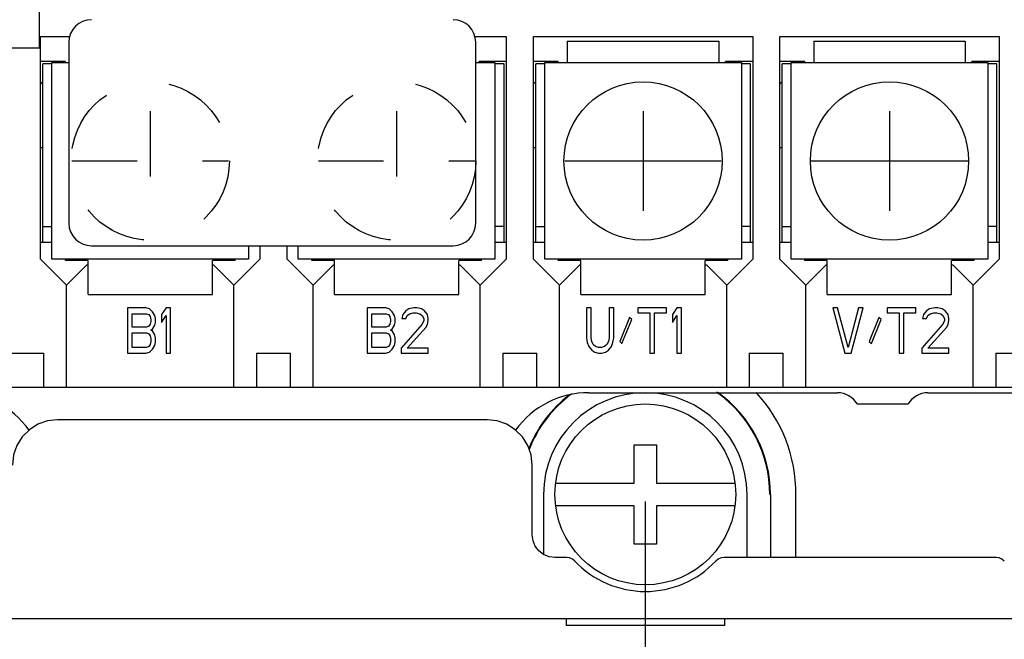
# Model space of a CAD drawing. Extents: x 35 to 410, y 13 to 287.
# Tile 10 of 15: x 248 to 283, y 57 to 79. Entities that reach past the tile are written whole.
import ezdxf

# ---------------------------------------------------------------- set-up
doc = ezdxf.new("R2010")
doc.units = 0
doc.header["$LTSCALE"] = 23.1
doc.linetypes.add('HIDDEN', pattern=[0.2, 0.1, -0.1])
doc.layers.get('0').update_dxf_attribs({"linetype": 'CONTINUOUS'})
for name, color, linetype in [('ALL_CURVE', 7, 'CONTINUOUS'), ('ALL_DIM', 7, 'CONTINUOUS'), ('DEFAULT_2', 8, 'HIDDEN')]:
    doc.layers.add(name, color=color, linetype=linetype)
doc.dimstyles.get("Standard").update_dxf_attribs({"dimtxt": 2.5, "dimasz": 2.5, "dimexe": 1.25, "dimexo": 0.625, "dimtad": 1, "dimcen": 2.5, "dimazin": 3, "dimtfac": 1, "dimtmove": 0, "dimatfit": 3})

# ---------------------------------------------------------------- blocks, each defined once
blk = doc.blocks.new('_OPEN')
at = {"color": 0, "linetype": 'BYBLOCK'}
for p, q in [((0, 0), (-1, 0.167)), ((-1, -0.167), (0, 0)), ((-1, 0), (0, 0))]:
    blk.add_line(p, q, dxfattribs=at)
blk = doc.blocks.new('*D16')
at = {"layer": 'ALL_DIM', "color": 2, "linetype": 'CONTINUOUS'}
for p, q in [((243.455, 62.197), (243.455, 47.557)), ((269.855, 62.197), (269.855, 47.557)), ((243.455, 48.557), (256.655, 48.557)), ((269.855, 48.557), (256.655, 48.557))]:
    blk.add_line(p, q, dxfattribs=at)
at = {"layer": 'ALL_DIM', "color": 2, "linetype": 'CONTINUOUS', "xscale": 3, "yscale": 3, "zscale": 3, "rotation": 180}
blk.add_blockref('_OPEN', (243.455, 48.557), dxfattribs=at)
at = {"layer": 'ALL_DIM', "color": 2, "linetype": 'CONTINUOUS', "xscale": 3, "yscale": 3, "zscale": 3}
blk.add_blockref('_OPEN', (269.855, 48.557), dxfattribs=at)
blk = doc.blocks.new('*D18')
at = {"layer": 'ALL_DIM', "color": 2, "linetype": 'CONTINUOUS'}
for p, q in [((226.175, 73.997), (226.175, 41.071)), ((287.215, 73.997), (287.215, 41.071)), ((226.175, 42.071), (256.695, 42.071)), ((287.215, 42.071), (256.695, 42.071))]:
    blk.add_line(p, q, dxfattribs=at)
at = {"layer": 'ALL_DIM', "color": 2, "linetype": 'CONTINUOUS', "xscale": 3, "yscale": 3, "zscale": 3, "rotation": 180}
blk.add_blockref('_OPEN', (226.175, 42.071), dxfattribs=at)
at = {"layer": 'ALL_DIM', "color": 2, "linetype": 'CONTINUOUS', "xscale": 3, "yscale": 3, "zscale": 3}
blk.add_blockref('_OPEN', (287.215, 42.071), dxfattribs=at)
blk = doc.blocks.new('*D22')
at = {"layer": 'ALL_DIM', "color": 2, "linetype": 'CONTINUOUS'}
for p, q in [((218.255, 62.297), (218.255, 141.036)), ((252.135, 84.102), (252.135, 141.036)), ((218.255, 140.036), (235.195, 140.036)), ((252.135, 140.036), (235.195, 140.036))]:
    blk.add_line(p, q, dxfattribs=at)
at = {"layer": 'ALL_DIM', "color": 2, "linetype": 'CONTINUOUS', "xscale": 3, "yscale": 3, "zscale": 3, "rotation": 180}
blk.add_blockref('_OPEN', (218.255, 140.036), dxfattribs=at)
at = {"layer": 'ALL_DIM', "color": 2, "linetype": 'CONTINUOUS', "xscale": 3, "yscale": 3, "zscale": 3}
blk.add_blockref('_OPEN', (252.135, 140.036), dxfattribs=at)
blk = doc.blocks.new('_DOT')
at = {"color": 0, "linetype": 'BYBLOCK'}
blk.add_line((-0.167, 0), (-1, 0), dxfattribs=at)
at = {"color": 0, "linetype": 'BYBLOCK', "const_width": 0.167}
blk.add_lwpolyline([(-0.083, 0, 1), (0.083, 0, 1)], format="xyb", close=True, dxfattribs=at)
blk = doc.blocks.new('*D31')
at = {"layer": 'ALL_DIM', "color": 2, "linetype": 'CONTINUOUS'}
for p, q in [((307.231, 91.699), (307.231, 96.699)), ((307.231, 96.699), (307.231, 87.619)), ((278.219, 91.699), (308.231, 91.699)), ((307.231, 72.141), (307.231, 87.619)), ((294.149, 83.539), (308.231, 83.539)), ((307.231, 83.539), (307.231, 72.141))]:
    blk.add_line(p, q, dxfattribs=at)
at = {"layer": 'ALL_DIM', "color": 2, "linetype": 'CONTINUOUS', "xscale": 3, "yscale": 3, "zscale": 3}
for name, p, rotation in [('_DOT', (307.231, 91.699), 270), ('_OPEN', (307.231, 83.539), 90)]:
    blk.add_blockref(name, p, dxfattribs=dict(at, rotation=rotation))
blk = doc.blocks.new('*D33')
at = {"layer": 'ALL_DIM', "color": 2, "linetype": 'CONTINUOUS'}
for p, q in [((195.616, 83.539), (191.107, 83.539)), ((192.107, 83.539), (192.107, 72.793)), ((251.598, 83.539), (201.53, 83.539)), ((192.107, 62.047), (192.107, 72.793)), ((218.005, 62.047), (191.107, 62.047))]:
    blk.add_line(p, q, dxfattribs=at)
at = {"layer": 'ALL_DIM', "color": 2, "linetype": 'CONTINUOUS', "xscale": 3, "yscale": 3, "zscale": 3}
for p, rotation in [((192.107, 83.539), 90), ((192.107, 62.047), 270)]:
    blk.add_blockref('_OPEN', p, dxfattribs=dict(at, rotation=rotation))

msp = doc.modelspace()

# ---------------------------------------------------------------- linework, layer by layer
at = {"color": 7, "linetype": 'CONTINUOUS'}
for p, q in [((248.415, 78.247), (248.415, 97.047)), ((248.455, 70.767), (248.455, 78.647)), ((248.455, 78.647), (249.484, 78.647)), ((249.455, 78.447), (249.455, 72.047)), ((263.826, 78.647), (264.935, 78.647)), ((263.855, 72.047), (263.855, 78.447)), ((264.935, 78.647), (264.935, 70.767)), ((265.895, 78.647), (273.655, 78.647)), ((265.895, 70.767), (265.895, 78.647)), ((267.095, 78.487), (272.455, 78.487)), ((267.095, 78.487), (267.095, 77.727)), ((272.455, 78.487), (272.455, 77.727)), ((273.655, 78.647), (273.655, 70.767)), ((274.615, 78.647), (282.375, 78.647)), ((274.615, 70.767), (274.615, 78.647)), ((275.815, 78.487), (281.175, 78.487)), ((275.815, 78.487), (275.815, 77.727)), ((281.175, 78.487), (281.175, 77.727)), ((282.375, 78.647), (282.375, 70.767)), ((246.575, 78.247), (248.415, 78.247)), ((249.335, 77.767), (248.455, 77.767)), ((248.855, 70.767), (248.855, 77.727)), ((248.855, 77.727), (249.455, 77.727)), ((249.335, 77.727), (249.335, 77.767)), ((263.855, 77.727), (264.535, 77.727)), ((264.935, 77.767), (263.975, 77.767)), ((263.975, 77.727), (263.975, 77.767)), ((264.535, 77.727), (264.535, 70.767)), ((266.775, 77.767), (265.895, 77.767)), ((266.295, 77.727), (273.255, 77.727)), ((266.295, 70.767), (266.295, 77.727)), ((266.775, 77.727), (266.775, 77.767)), ((273.655, 77.767), (272.695, 77.767)), ((272.695, 77.727), (272.695, 77.767)), ((273.255, 77.727), (273.255, 70.767)), ((275.495, 77.767), (274.615, 77.767)), ((275.015, 77.727), (281.975, 77.727)), ((275.015, 70.767), (275.015, 77.727)), ((275.495, 77.727), (275.495, 77.767)), ((282.375, 77.767), (281.415, 77.767)), ((281.415, 77.727), (281.415, 77.767)), ((281.975, 77.727), (281.975, 70.767)), ((248.535, 71.367), (248.535, 77.687)), ((248.855, 77.687), (248.535, 77.687)), ((264.855, 77.687), (264.535, 77.687)), ((264.855, 71.367), (264.855, 77.687)), ((266.295, 77.687), (265.975, 77.687)), ((265.975, 71.367), (265.975, 77.687)), ((273.575, 77.687), (273.255, 77.687)), ((273.575, 71.367), (273.575, 77.687)), ((275.015, 77.687), (274.695, 77.687)), ((274.695, 71.367), (274.695, 77.687)), ((282.295, 77.687), (281.975, 77.687)), ((282.295, 71.367), (282.295, 77.687)), ((248.455, 74.727), (248.535, 74.727)), ((265.895, 74.727), (265.975, 74.727)), ((274.615, 74.727), (274.695, 74.727)), ((248.535, 71.927), (248.855, 71.927)), ((264.855, 71.927), (264.535, 71.927)), ((265.975, 71.927), (266.295, 71.927)), ((273.575, 71.927), (273.255, 71.927)), ((274.695, 71.927), (275.015, 71.927)), ((282.295, 71.927), (281.975, 71.927)), ((248.855, 71.367), (248.455, 71.367)), ((250.255, 71.247), (263.055, 71.247)), ((255.815, 71.247), (255.815, 70.767)), ((256.215, 71.247), (256.215, 70.767)), ((257.175, 70.767), (257.175, 71.247)), ((257.575, 70.767), (257.575, 71.247)), ((264.935, 71.367), (264.535, 71.367)), ((266.295, 71.367), (265.895, 71.367)), ((273.655, 71.367), (273.255, 71.367)), ((275.015, 71.367), (274.615, 71.367)), ((282.375, 71.367), (281.975, 71.367)), ((249.375, 69.847), (248.455, 70.767)), ((255.815, 70.767), (248.855, 70.767)), ((249.335, 70.727), (249.335, 70.767)), ((256.215, 70.767), (255.295, 69.847)), ((255.335, 70.727), (255.335, 70.767)), ((258.095, 69.847), (257.175, 70.767)), ((264.535, 70.767), (257.575, 70.767)), ((258.055, 70.727), (258.055, 70.767)), ((264.935, 70.767), (264.015, 69.847)), ((264.055, 70.727), (264.055, 70.767)), ((266.815, 69.847), (265.895, 70.767)), ((273.255, 70.767), (266.295, 70.767)), ((266.775, 70.727), (266.775, 70.767)), ((273.655, 70.767), (272.735, 69.847)), ((272.775, 70.727), (272.775, 70.767)), ((275.535, 69.847), (274.615, 70.767)), ((281.975, 70.767), (275.015, 70.767)), ((275.495, 70.727), (275.495, 70.767)), ((282.375, 70.767), (281.455, 69.847)), ((281.495, 70.727), (281.495, 70.767)), ((250.135, 70.727), (249.335, 70.727)), ((249.375, 69.847), (250.095, 70.567)), ((250.095, 70.567), (250.135, 70.567)), ((250.135, 69.527), (250.135, 70.727)), ((255.335, 70.727), (254.535, 70.727)), ((254.535, 69.527), (254.535, 70.727)), ((254.535, 70.567), (254.575, 70.567)), ((254.575, 70.567), (255.295, 69.847)), ((258.855, 70.727), (258.055, 70.727)), ((258.095, 69.847), (258.815, 70.567)), ((258.815, 70.567), (258.855, 70.567)), ((258.855, 69.527), (258.855, 70.727)), ((264.055, 70.727), (263.255, 70.727)), ((263.255, 69.527), (263.255, 70.727)), ((263.255, 70.567), (263.295, 70.567)), ((263.295, 70.567), (264.015, 69.847)), ((267.575, 70.727), (266.775, 70.727)), ((266.815, 69.847), (267.535, 70.567)), ((267.535, 70.567), (267.575, 70.567)), ((267.575, 69.527), (267.575, 70.727)), ((272.775, 70.727), (271.975, 70.727)), ((271.975, 69.527), (271.975, 70.727)), ((271.975, 70.567), (272.015, 70.567)), ((272.015, 70.567), (272.735, 69.847)), ((276.295, 70.727), (275.495, 70.727)), ((275.535, 69.847), (276.255, 70.567)), ((276.255, 70.567), (276.295, 70.567)), ((276.295, 69.527), (276.295, 70.727)), ((281.495, 70.727), (280.695, 70.727)), ((280.695, 69.527), (280.695, 70.727)), ((280.695, 70.567), (280.735, 70.567)), ((280.735, 70.567), (281.455, 69.847)), ((249.375, 66.247), (249.375, 69.847)), ((255.295, 66.247), (255.295, 69.847)), ((258.095, 66.247), (258.095, 69.847)), ((264.015, 66.247), (264.015, 69.847)), ((266.815, 66.247), (266.815, 69.847)), ((272.735, 66.247), (272.735, 69.847)), ((275.535, 66.247), (275.535, 69.847)), ((281.455, 66.247), (281.455, 69.847)), ((250.135, 69.527), (254.535, 69.527)), ((258.855, 69.527), (263.255, 69.527)), ((267.575, 69.527), (271.975, 69.527)), ((276.295, 69.527), (280.695, 69.527)), ((252.175, 69.047), (251.535, 69.047)), ((251.535, 69.047), (251.535, 67.447)), ((252.308, 69.013), (252.175, 69.047)), ((252.415, 68.911), (252.308, 69.013)), ((252.895, 69.047), (252.735, 68.808)), ((253.055, 69.047), (252.895, 69.047)), ((253.055, 67.447), (253.055, 69.047)), ((260.655, 69.047), (260.015, 69.047)), ((260.015, 69.047), (260.015, 67.447)), ((260.788, 69.013), (260.655, 69.047)), ((260.895, 68.911), (260.788, 69.013)), ((261.481, 69.013), (261.375, 68.945)), ((261.668, 69.047), (261.481, 69.013)), ((261.775, 69.047), (261.668, 69.047)), ((261.935, 69.013), (261.775, 69.047)), ((262.041, 68.945), (261.935, 69.013)), ((267.935, 69.047), (267.775, 69.047)), ((267.775, 69.047), (267.775, 67.991)), ((267.935, 67.991), (267.935, 69.047)), ((268.735, 69.047), (268.575, 69.047)), ((268.575, 69.047), (268.575, 67.991)), ((268.735, 67.991), (268.735, 69.047)), ((270.601, 69.047), (269.588, 69.047)), ((269.588, 69.047), (269.588, 68.877)), ((270.601, 68.877), (270.601, 69.047)), ((270.975, 69.047), (270.815, 68.808)), ((271.135, 69.047), (270.975, 69.047)), ((271.135, 67.447), (271.135, 69.047)), ((276.655, 69.047), (276.495, 69.047)), ((276.495, 69.047), (276.921, 67.447)), ((277.028, 67.651), (276.655, 69.047)), ((277.401, 69.047), (277.028, 67.651)), ((277.135, 67.447), (277.561, 69.047)), ((277.561, 69.047), (277.401, 69.047)), ((279.428, 69.047), (278.415, 69.047)), ((278.415, 69.047), (278.415, 68.877)), ((279.428, 68.877), (279.428, 69.047)), ((279.908, 69.013), (279.801, 68.945)), ((280.095, 69.047), (279.908, 69.013)), ((280.201, 69.047), (280.095, 69.047)), ((280.361, 69.013), (280.201, 69.047)), ((280.468, 68.945), (280.361, 69.013)), ((251.695, 68.843), (252.201, 68.843)), ((251.695, 68.366), (251.695, 68.843)), ((252.201, 68.843), (252.281, 68.808)), ((252.281, 68.808), (252.335, 68.74)), ((252.335, 68.74), (252.361, 68.638)), ((252.495, 68.774), (252.415, 68.911)), ((252.521, 68.672), (252.495, 68.774)), ((252.521, 68.536), (252.521, 68.672)), ((252.735, 68.808), (252.735, 68.536)), ((252.735, 68.536), (252.895, 68.774)), ((252.895, 68.774), (252.895, 67.447)), ((260.175, 68.843), (260.681, 68.843)), ((260.175, 68.366), (260.175, 68.843)), ((260.681, 68.843), (260.761, 68.808)), ((260.761, 68.808), (260.815, 68.74)), ((260.815, 68.74), (260.841, 68.638)), ((260.975, 68.774), (260.895, 68.911)), ((261.001, 68.672), (260.975, 68.774)), ((261.001, 68.536), (261.001, 68.672)), ((261.268, 68.808), (261.241, 68.672)), ((261.241, 68.672), (261.375, 68.672)), ((261.375, 68.945), (261.268, 68.808)), ((261.375, 68.672), (261.428, 68.774)), ((261.428, 68.774), (261.508, 68.843)), ((261.508, 68.843), (261.641, 68.877)), ((261.641, 68.877), (261.748, 68.877)), ((261.748, 68.877), (261.881, 68.843)), ((261.881, 68.843), (261.961, 68.774)), ((261.961, 68.774), (262.015, 68.672)), ((262.015, 68.672), (262.015, 68.604)), ((262.148, 68.808), (262.041, 68.945)), ((262.175, 68.672), (262.148, 68.808)), ((262.175, 68.604), (262.175, 68.672)), ((269.295, 68.706), (268.948, 67.855)), ((269.375, 68.638), (269.295, 68.706)), ((269.588, 68.877), (270.015, 68.877)), ((270.015, 68.877), (270.015, 67.447)), ((270.175, 68.877), (270.601, 68.877)), ((270.175, 67.447), (270.175, 68.877)), ((270.815, 68.808), (270.815, 68.536)), ((270.815, 68.536), (270.975, 68.774)), ((270.975, 68.774), (270.975, 67.447)), ((278.121, 68.706), (277.775, 67.855)), ((278.201, 68.638), (278.121, 68.706)), ((278.415, 68.877), (278.841, 68.877)), ((278.841, 68.877), (278.841, 67.447)), ((279.001, 68.877), (279.428, 68.877)), ((279.001, 67.447), (279.001, 68.877)), ((279.695, 68.808), (279.668, 68.672)), ((279.668, 68.672), (279.801, 68.672)), ((279.801, 68.945), (279.695, 68.808)), ((279.801, 68.672), (279.855, 68.774)), ((279.855, 68.774), (279.935, 68.843)), ((279.935, 68.843), (280.068, 68.877)), ((280.068, 68.877), (280.175, 68.877)), ((280.175, 68.877), (280.308, 68.843)), ((280.308, 68.843), (280.388, 68.774)), ((280.388, 68.774), (280.441, 68.672)), ((280.441, 68.672), (280.441, 68.604)), ((280.575, 68.808), (280.468, 68.945)), ((280.601, 68.672), (280.575, 68.808)), ((280.601, 68.604), (280.601, 68.672)), ((252.201, 68.366), (251.695, 68.366)), ((252.281, 68.4), (252.201, 68.366)), ((252.335, 68.468), (252.281, 68.4)), ((252.361, 68.57), (252.335, 68.468)), ((252.361, 68.638), (252.361, 68.57)), ((252.361, 68.264), (252.415, 68.298)), ((252.415, 68.298), (252.495, 68.434)), ((252.495, 68.434), (252.521, 68.536)), ((260.681, 68.366), (260.175, 68.366)), ((260.761, 68.4), (260.681, 68.366)), ((260.815, 68.468), (260.761, 68.4)), ((260.841, 68.57), (260.815, 68.468)), ((260.841, 68.638), (260.841, 68.57)), ((260.841, 68.264), (260.895, 68.298)), ((260.895, 68.298), (260.975, 68.434)), ((260.975, 68.434), (261.001, 68.536)), ((261.961, 68.468), (261.215, 67.617)), ((261.428, 67.617), (262.095, 68.366)), ((262.015, 68.604), (261.961, 68.468)), ((262.095, 68.366), (262.148, 68.468)), ((262.148, 68.468), (262.175, 68.604)), ((269.028, 67.787), (269.375, 68.638)), ((277.855, 67.787), (278.201, 68.638)), ((280.388, 68.468), (279.641, 67.617)), ((279.855, 67.617), (280.521, 68.366)), ((280.441, 68.604), (280.388, 68.468)), ((280.521, 68.366), (280.575, 68.468)), ((280.575, 68.468), (280.601, 68.604)), ((251.695, 68.162), (252.201, 68.162)), ((251.695, 67.651), (251.695, 68.162)), ((252.201, 68.162), (252.281, 68.128)), ((252.281, 68.128), (252.335, 68.06)), ((252.335, 68.06), (252.361, 67.957)), ((252.415, 68.23), (252.361, 68.264)), ((252.361, 67.957), (252.361, 67.855)), ((252.495, 68.094), (252.415, 68.23)), ((252.521, 67.991), (252.495, 68.094)), ((252.521, 67.821), (252.521, 67.991)), ((260.175, 68.162), (260.681, 68.162)), ((260.175, 67.651), (260.175, 68.162)), ((260.681, 68.162), (260.761, 68.128)), ((260.761, 68.128), (260.815, 68.06)), ((260.815, 68.06), (260.841, 67.957)), ((260.895, 68.23), (260.841, 68.264)), ((260.841, 67.957), (260.841, 67.855)), ((260.975, 68.094), (260.895, 68.23)), ((261.001, 67.991), (260.975, 68.094)), ((261.001, 67.821), (261.001, 67.991)), ((267.775, 67.991), (267.801, 67.821)), ((267.961, 67.855), (267.935, 67.991)), ((268.575, 67.991), (268.548, 67.855)), ((268.708, 67.821), (268.735, 67.991)), ((252.201, 67.651), (251.695, 67.651)), ((252.281, 67.685), (252.201, 67.651)), ((252.335, 67.753), (252.281, 67.685)), ((252.361, 67.855), (252.335, 67.753)), ((252.415, 67.583), (252.495, 67.719)), ((252.495, 67.719), (252.521, 67.821)), ((260.681, 67.651), (260.175, 67.651)), ((260.761, 67.685), (260.681, 67.651)), ((260.815, 67.753), (260.761, 67.685)), ((260.841, 67.855), (260.815, 67.753)), ((260.895, 67.583), (260.975, 67.719)), ((260.975, 67.719), (261.001, 67.821)), ((261.215, 67.617), (261.215, 67.447)), ((262.175, 67.617), (261.428, 67.617)), ((262.175, 67.447), (262.175, 67.617)), ((267.801, 67.821), (267.855, 67.685)), ((267.855, 67.685), (267.961, 67.549)), ((268.015, 67.753), (267.961, 67.855)), ((268.095, 67.685), (268.015, 67.753)), ((268.201, 67.651), (268.095, 67.685)), ((268.308, 67.651), (268.201, 67.651)), ((268.415, 67.685), (268.308, 67.651)), ((268.495, 67.753), (268.415, 67.685)), ((268.548, 67.855), (268.495, 67.753)), ((268.548, 67.549), (268.655, 67.685)), ((268.655, 67.685), (268.708, 67.821)), ((268.948, 67.855), (269.028, 67.787)), ((277.775, 67.855), (277.855, 67.787)), ((279.641, 67.617), (279.641, 67.447)), ((280.601, 67.617), (279.855, 67.617)), ((280.601, 67.447), (280.601, 67.617)), ((247.375, 67.447), (248.575, 67.447)), ((248.575, 66.247), (248.575, 67.447)), ((251.535, 67.447), (252.175, 67.447)), ((252.175, 67.447), (252.308, 67.481)), ((252.308, 67.481), (252.415, 67.583)), ((252.895, 67.447), (253.055, 67.447)), ((256.095, 67.447), (257.295, 67.447)), ((256.095, 67.447), (256.095, 66.247)), ((257.295, 66.247), (257.295, 67.447)), ((260.015, 67.447), (260.655, 67.447)), ((260.655, 67.447), (260.788, 67.481)), ((260.788, 67.481), (260.895, 67.583)), ((261.215, 67.447), (262.175, 67.447)), ((264.815, 67.447), (266.015, 67.447)), ((264.815, 67.447), (264.815, 66.247)), ((266.015, 66.247), (266.015, 67.447)), ((267.961, 67.549), (268.068, 67.481)), ((268.068, 67.481), (268.201, 67.447)), ((268.201, 67.447), (268.308, 67.447)), ((268.308, 67.447), (268.441, 67.481)), ((268.441, 67.481), (268.548, 67.549)), ((270.015, 67.447), (270.175, 67.447)), ((270.975, 67.447), (271.135, 67.447)), ((273.535, 67.447), (274.735, 67.447)), ((273.535, 67.447), (273.535, 66.247)), ((274.735, 66.247), (274.735, 67.447)), ((276.921, 67.447), (277.135, 67.447)), ((278.841, 67.447), (279.001, 67.447)), ((279.641, 67.447), (280.601, 67.447)), ((282.255, 67.447), (283.455, 67.447)), ((282.255, 67.447), (282.255, 66.247)), ((224.575, 66.247), (288.815, 66.247)), ((267.855, 66.047), (276.655, 66.047)), ((279.855, 66.047), (289.524, 66.047)), ((277.348, 65.647), (279.162, 65.647)), ((264.255, 65.087), (249.055, 65.087)), ((265.855, 61.012), (265.855, 63.487)), ((266.255, 62.447), (266.255, 60.319)), ((273.455, 60.212), (273.455, 62.447)), ((274.283, 62.447), (274.283, 60.212)), ((275.187, 60.212), (275.187, 62.447)), ((267.069, 60.212), (266.655, 60.212)), ((282.269, 60.212), (272.641, 60.212)), ((290.255, 58.047), (223.055, 58.047)), ((267.055, 58.047), (267.055, 57.807)), ((272.655, 58.047), (272.655, 57.807)), ((272.655, 57.807), (267.055, 57.807))]:
    msp.add_line(p, q, dxfattribs=at)
for points in [[(249.055, 65.087), (248.699, 65.047), (248.36, 64.928), (248.057, 64.738), (247.804, 64.484), (247.613, 64.181), (247.495, 63.843), (247.455, 63.487)], [(265.855, 63.487), (265.815, 63.843), (265.696, 64.181), (265.506, 64.484), (265.253, 64.738), (264.949, 64.928), (264.611, 65.047), (264.255, 65.087)], [(266.655, 60.212), (266.448, 60.239), (266.255, 60.319), (266.089, 60.446), (265.962, 60.612), (265.882, 60.805), (265.855, 61.012)], [(267.359, 60.087), (267.275, 60.155), (267.176, 60.197), (267.069, 60.212)], [(272.641, 60.212), (272.534, 60.197), (272.435, 60.155), (272.351, 60.087)], [(282.559, 60.087), (282.475, 60.155), (282.376, 60.197), (282.269, 60.212)]]:
    msp.add_lwpolyline(points, dxfattribs=at)
for centre, radius in [((269.775, 74.247), 2.8), ((278.495, 74.247), 2.8), ((269.855, 62.447), 3.2)]:
    msp.add_circle(centre, radius, dxfattribs=at)
for centre, radius, start, end in [((250.255, 78.447), 0.8, 90, 180), ((263.055, 78.447), 0.8, 0, 90), ((248.935, 76.607), 0.6, 131.934, 143.6725), ((266.375, 76.607), 0.6, 131.934, 143.6725), ((275.095, 76.607), 0.6, 131.934, 143.6725), ((250.255, 72.047), 0.8, 180, 270), ((263.055, 72.047), 0.8, 270, 360), ((245.455, 62.847), 3.2, 35.9296, 89.9999), ((267.855, 62.847), 3.2, 90.0001, 144.0704), ((269.855, 62.447), 4.428, 127.3033, 158.5223), ((269.855, 62.447), 4.407, 126.2041, 158.9115), ((269.855, 62.447), 3.6, 0, 180), ((269.855, 62.447), 4.407, 0, 55.0538), ((269.855, 62.447), 4.428, 0, 54.5707), ((269.855, 62.447), 5.332, 0, 42.623), ((276.655, 65.247), 0.8, 30, 89.9999), ((279.855, 65.247), 0.8, 90.0001, 150), ((269.855, 62.447), 3.435, 223.399, 316.601)]:
    msp.add_arc(centre, radius, start, end, dxfattribs=at)
at = {"layer": 'ALL_CURVE', "color": 40, "linetype": 'CONTINUOUS'}
for p, q in [((269.775, 76.007), (269.775, 72.487)), ((278.495, 76.007), (278.495, 72.487)), ((267.004, 74.247), (272.545, 74.247)), ((275.724, 74.247), (281.265, 74.247)), ((269.455, 64.207), (270.255, 64.207)), ((269.455, 62.847), (269.455, 64.207)), ((270.255, 64.207), (270.255, 62.847)), ((266.711, 62.847), (269.455, 62.847)), ((270.255, 62.847), (272.998, 62.847)), ((269.455, 62.047), (266.711, 62.047)), ((269.455, 60.687), (269.455, 62.047)), ((272.998, 62.047), (270.255, 62.047)), ((270.255, 62.047), (270.255, 60.687)), ((270.255, 60.687), (269.455, 60.687))]:
    msp.add_line(p, q, dxfattribs=at)
at = {"layer": 'DEFAULT_2', "color": 8, "linetype": 'HIDDEN'}
for p, q in [((252.335, 76.007), (252.335, 72.487)), ((261.055, 76.007), (261.055, 72.487)), ((249.564, 74.247), (255.105, 74.247)), ((258.284, 74.247), (263.825, 74.247))]:
    msp.add_line(p, q, dxfattribs=at)
for centre in [(252.335, 74.247), (261.055, 74.247)]:
    msp.add_circle(centre, 2.8, dxfattribs=at)

# ---------------------------------------------------------------- dimensions: what is measured, and where the dimension line sits
at = {"layer": 'ALL_DIM', "color": 2, "linetype": 'CONTINUOUS'}
for base, p1, p2, picture, middle in [((252.135, 140.036), (218.255, 62.297), (252.135, 84.102), '*D22', (231.102, 140.661)), ((287.215, 42.071), (226.175, 73.997), (287.215, 73.997), '*D18', (245.046, 42.696)), ((269.855, 48.557), (243.455, 62.197), (269.855, 62.197), '*D16', (253.658, 49.182))]:
    dim = msp.add_linear_dim(base=base, p1=p1, p2=p2, dimstyle='Standard', dxfattribs=at)
    dim.commit()
    dim.dimension.update_dxf_attribs({"geometry": picture, "text_midpoint": middle, "dimtype": 128})
dim = msp.add_linear_dim(base=(307.231, 91.699), p1=(294.149, 83.539), p2=(278.219, 91.699), angle=90, dimstyle='Standard', override={"dimblk2": 'DOT', "dimsah": 1}, dxfattribs=at)
dim.commit()
dim.dimension.update_dxf_attribs({"geometry": '*D31', "text_midpoint": (306.606, 72.141), "dimtype": 128})
dim = msp.add_linear_dim(base=(192.107, 83.539), p1=(218.005, 62.047), p2=(251.598, 83.539), angle=90, dimstyle='Standard', dxfattribs=at)
dim.commit()
dim.dimension.update_dxf_attribs({"geometry": '*D33', "text_midpoint": (191.482, 69.079), "dimtype": 128})

doc.saveas('drawing.dxf')
